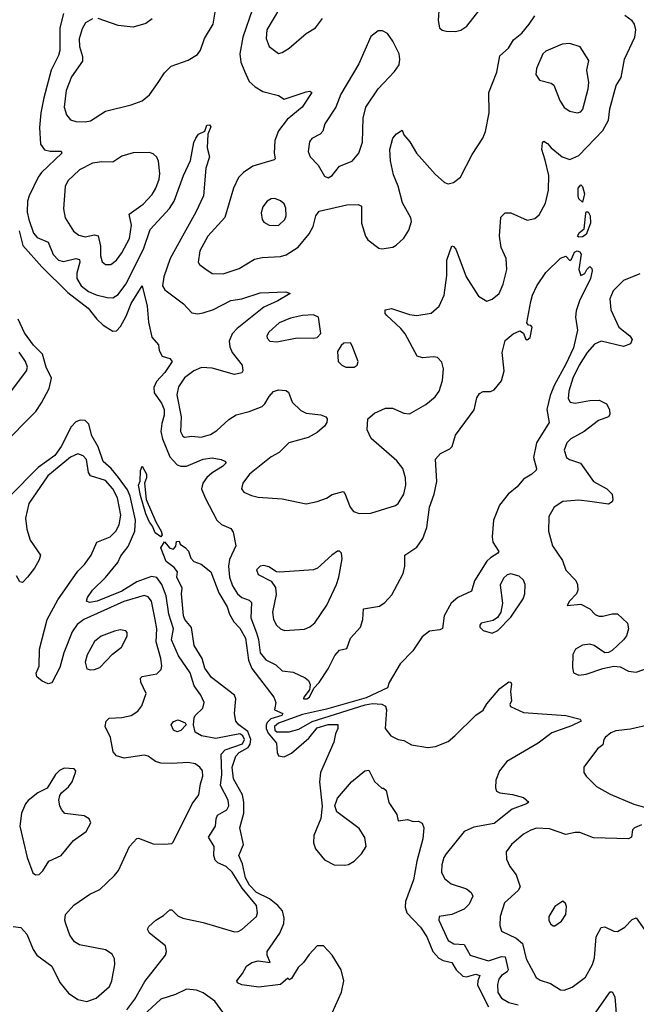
# Model space of a CAD drawing. Extents: x 1550320 to 1685906, y 509093 to 640511.
# Tile 255 of 256: x 1645810 to 1649157, y 538098 to 543440. Entities that reach past the tile are written whole.
import ezdxf

# ---------------------------------------------------------------- set-up
doc = ezdxf.new("R2010")
doc.units = 0

msp = doc.modelspace()

# ---------------------------------------------------------------- linework, layer by layer
at = {"layer": '0CON20XD'}
for points in [[(1646205, 543443.8), (1646167.1, 543422.9), (1646149.1, 543390.9), (1646133.3, 543335), (1646134.1, 543295), (1646150.4, 543240.4), (1646151.3, 543215), (1646090.4, 543129.6), (1646061.5, 543055), (1646051.2, 542965), (1646063.3, 542923.3), (1646085, 542897.1), (1646115, 542886.7), (1646165.5, 542885.5), (1646195, 542891.5), (1646275, 542943.1), (1646415, 542977.1), (1646475, 542999.2), (1646515, 543032), (1646557, 543093), (1646595, 543152), (1646632.1, 543187.9), (1646725, 543220), (1646775, 543250), (1646790.8, 543275), (1646812.6, 543337.4), (1646860, 543415), (1646875, 543502.5)], [(1647073.3, 543496.7), (1647021.7, 543345), (1647004.3, 543255), (1647009.6, 543209.6), (1647029.4, 543160.6), (1647055.6, 543105), (1647088.1, 543075), (1647129.9, 543049.9), (1647215, 543027.8), (1647245, 543008), (1647365, 543048.6), (1647385, 543051.2), (1647396, 543045), (1647343.8, 542965), (1647262.4, 542897.6), (1647214.1, 542835.9), (1647194.5, 542785), (1647190.8, 542715), (1647196.2, 542685), (1647191.2, 542678.8), (1647075.4, 542644.6), (1647025, 542610.8), (1646997.2, 542582.8), (1646970.5, 542525), (1646922.6, 542367.4), (1646830.9, 542265), (1646787.3, 542185), (1646778.1, 542125), (1646785, 542111.4), (1646815, 542089.4), (1646855, 542063.6), (1646915, 542060.8), (1647000.8, 542089.2), (1647085, 542141.1), (1647125, 542149.6), (1647224.6, 542155.4), (1647255.3, 542164.7), (1647321.4, 542205), (1647381.4, 542278.6), (1647402.2, 542317.8), (1647417.5, 542375), (1647435, 542401.4), (1647585, 542435.8), (1647647.7, 542437.7), (1647665, 542427.5), (1647664.4, 542335), (1647686.2, 542265), (1647700, 542245), (1647759.5, 542199.5), (1647775, 542196), (1647835, 542206.2), (1647854.1, 542215.9), (1647895.5, 542254.5), (1647921.7, 542298.3), (1647935.6, 542345), (1647932.5, 542365), (1647886.8, 542446.8), (1647863.8, 542536.2)], [(1647219.3, 543500.7), (1647151.5, 543385), (1647148, 543338), (1647164.2, 543295), (1647215, 543256.2), (1647235, 543261.2), (1647272.5, 543285), (1647365.5, 543364.5), (1647416, 543395), (1647453.1, 543446.9)], [(1648086, 543515), (1648081.1, 543435), (1648088, 543395), (1648103.2, 543383.2), (1648125, 543377.5), (1648175.7, 543375.7)], [(1648175.7, 543375.7), (1648205, 543383.5), (1648235.9, 543404.1), (1648342.3, 543537.7)], [(1646047.4, 543472.6), (1646028.4, 543395), (1646027.6, 543272.4), (1646020, 543245), (1645980.2, 543165), (1645941.6, 543015), (1645925.2, 542935), (1645917.6, 542855), (1645923.6, 542765), (1645945, 542733.6), (1645975, 542726.2), (1646035, 542726.5), (1646038.6, 542715), (1645928.8, 542611.2), (1645910, 542585), (1645860.4, 542485), (1645852.5, 542455), (1645850.8, 542395), (1645858.8, 542355), (1645885, 542282.2), (1645905, 542258.4), (1645965, 542233.3), (1645992.2, 542165), (1646020, 542135), (1646047.4, 542127.4), (1646115, 542143.5), (1646135, 542139.2), (1646136.9, 542125), (1646119.2, 542065), (1646120, 542035), (1646142.8, 541995), (1646183.6, 541965), (1646225, 541946.5), (1646285, 541931.8), (1646315, 541930.8), (1646345, 541948.8), (1646385.2, 542004.8), (1646481.4, 542195), (1646518.3, 542301.7), (1646623.6, 542415), (1646647.4, 542455), (1646699, 542595), (1646737.5, 542675), (1646755.7, 542774.3), (1646765, 542797.5), (1646780.9, 542819.1), (1646813.8, 542835), (1646825, 542867.5), (1646839.4, 542869.4), (1646848, 542858), (1646831.2, 542818.8), (1646827.3, 542745), (1646840.8, 542695), (1646820.9, 542635), (1646806.8, 542485), (1646766.2, 542395), (1646693.1, 542265), (1646626.7, 542145), (1646591.9, 542045), (1646585.4, 541995.4), (1646596.9, 541975), (1646698.6, 541898.6), (1646745, 541848.8), (1646774.3, 541844.3), (1646805, 541849.5), (1646862.6, 541867.4), (1646955, 541915.6), (1647015, 541924.5), (1647115, 541957.8), (1647253.9, 541963.9), (1647277.5, 541955), (1647211.4, 541915), (1647135, 541880), (1646990.9, 541765), (1646963.1, 541735), (1646947.1, 541695), (1646950.4, 541665), (1646963.8, 541633.8), (1647018, 541565), (1647021.2, 541535), (1647015, 541523.3), (1646975, 541515.7), (1646855, 541549.2), (1646796.9, 541553.1), (1646755, 541535.4), (1646705, 541497.3), (1646672.6, 541447.4), (1646662.8, 541405), (1646685.4, 541285), (1646682.9, 541205), (1646695, 541180.8), (1646705, 541174.4), (1646745, 541180.6), (1646794.5, 541174.5), (1646845, 541190), (1646879.2, 541210.8), (1646945, 541270.9), (1646985, 541296.7), (1647055.7, 541314.3), (1647125, 541341.2), (1647141.2, 541355), (1647163.8, 541395), (1647188, 541422), (1647215, 541431.9), (1647255, 541427.5), (1647268.7, 541418.7), (1647289.2, 541365), (1647335, 541320), (1647365, 541304.4), (1647444.1, 541295.9), (1647471.2, 541285), (1647478, 541275), (1647477.5, 541255), (1647464, 541235), (1647425, 541200), (1647375, 541173.5), (1647270.6, 541145), (1647217.9, 541092.1), (1647175, 541068.1), (1647056.9, 540975), (1647021.4, 540925), (1647014.2, 540895), (1647026.8, 540876.8), (1647067.9, 540857.9), (1647105, 540848.8), (1647235, 540841.1), (1647364.1, 540814.1), (1647425, 540825.8), (1647475, 540844.4), (1647505, 540864.3), (1647565, 540880), (1647575, 540870), (1647604.4, 540794.4), (1647621.2, 540771.2), (1647651.7, 540761.7), (1647715, 540762.5), (1647848.8, 540805), (1647864.5, 540815.5), (1647894.4, 540865), (1647905.4, 540915), (1647903.1, 540955), (1647889.1, 541005), (1647857.1, 541047.1), (1647716.8, 541166.8), (1647695.7, 541215), (1647699.4, 541275), (1647734.7, 541305.3), (1647795, 541331.9), (1647832.7, 541332.7), (1647895, 541305.6), (1647925, 541302.2), (1648015, 541352.5), (1648065, 541394), (1648086.7, 541425), (1648105, 541482.5), (1648109.5, 541545), (1648101.3, 541581.3), (1648076.7, 541606.7), (1648055, 541611.3), (1647995.5, 541605.5), (1647967.5, 541615), (1647902.9, 541735), (1647878.5, 541765), (1647802.5, 541835), (1647793.8, 541846.2), (1647793.8, 541865), (1647827.5, 541872.5), (1647925, 541840.8), (1647964.5, 541835.5), (1648042.9, 541847.1), (1648085.8, 541885), (1648113.8, 541945), (1648128.4, 542051.6), (1648127.9, 542135), (1648155, 542212.5), (1648165, 542210), (1648177.5, 542195), (1648233.3, 542045), (1648300.2, 541940.2), (1648345, 541912.9), (1648375, 541924.3), (1648413.1, 541955), (1648433.3, 542005), (1648454, 542085), (1648450, 542145), (1648423.8, 542203.8), (1648414.6, 542265), (1648421.1, 542368.9), (1648445, 542391.2), (1648475, 542391.9), (1648565, 542352.7), (1648605, 542361.8), (1648629.1, 542380.9), (1648663.8, 542445), (1648680.7, 542515), (1648681.6, 542595), (1648662.1, 542677.9), (1648644.1, 542735), (1648648.3, 542771.7), (1648655, 542780), (1648675, 542768.6), (1648695, 542744.5), (1648754.4, 542695), (1648795, 542680.4), (1648845, 542702.5), (1648975, 542838.1), (1649004.8, 542895), (1649013.3, 542956.7), (1649048.2, 543081.8), (1649075, 543125.5), (1649092.2, 543225), (1649148.8, 543345), (1649154.8, 543385), (1649147.4, 543415), (1649135, 543433.2), (1649095, 543463.1)], [(1646528.8, 543445), (1646495, 543418.6), (1646425, 543399.1), (1646345, 543407.7), (1646235, 543446.6)], [(1647863.8, 542536.2), (1647838.5, 542598.5), (1647823.3, 542673.3), (1647819.3, 542735), (1647835, 542796.2), (1647855, 542820), (1647885, 542840), (1647894, 542815), (1647926.5, 542776.5), (1647963.6, 542715), (1648065, 542601.5), (1648115, 542555.6), (1648135, 542549.1), (1648165, 542557.1), (1648202.7, 542585), (1648265, 542708), (1648323.2, 542796.8), (1648337.3, 542832.7), (1648358.2, 542935), (1648355.3, 543044.7), (1648399.4, 543155), (1648415.7, 543244.3), (1648463.3, 543285), (1648489.7, 543330.3), (1648535, 543366.2), (1648576, 543415), (1648605, 543460)], [(1647485, 542581.9), (1647505, 542594.4), (1647545, 542645.6), (1647615, 542672.2), (1647650, 542715), (1647671.1, 542775), (1647674.4, 542905), (1647688.9, 542965), (1647755.3, 543064.7), (1647845, 543158.9), (1647868.8, 543195), (1647873.8, 543225), (1647868.8, 543255), (1647835, 543324), (1647806, 543365), (1647779.7, 543379.7), (1647755, 543379.2), (1647715, 543348), (1647650.2, 543199.8), (1647553.3, 543035), (1647525.4, 542964.6), (1647465.8, 542875), (1647454.4, 542835.6), (1647440.8, 542819.2), (1647395, 542795.8), (1647382.8, 542777.2), (1647375.7, 542725), (1647387.1, 542695), (1647429.8, 542649.8), (1647465, 542590.8), (1647485, 542581.9)], [(1648835, 542934), (1648855, 542940), (1648865.8, 542954.2), (1648895.5, 543065), (1648899.3, 543099.3), (1648888.6, 543165), (1648898.3, 543218.3), (1648852.5, 543292.5), (1648795, 543310.8), (1648755, 543307.5), (1648665, 543268.8), (1648650, 543255), (1648614.6, 543175), (1648611.9, 543141.9), (1648631.3, 543111.3), (1648695, 543096.2), (1648708.8, 543085), (1648742, 543002), (1648765, 542964), (1648795, 542944), (1648835, 542934)], [(1646275, 542111.4), (1646305, 542112.5), (1646335, 542135.7), (1646365, 542175.6), (1646405, 542252.9), (1646417.4, 542325), (1646404.4, 542385), (1646480.8, 542439.2), (1646528.7, 542491.3), (1646548.8, 542525), (1646566.9, 542575), (1646570.8, 542605), (1646562.5, 542672.5), (1646553.3, 542693.3), (1646535, 542712), (1646515, 542719.4), (1646425, 542718.2), (1646365, 542698.5), (1646315, 542667.1), (1646255, 542669.2), (1646205, 542661.5), (1646134.2, 542625.8), (1646070.5, 542565), (1646056.7, 542535), (1646047, 542413), (1646057.5, 542365), (1646102.7, 542292.7), (1646130.2, 542270.2), (1646165, 542260.8), (1646215, 542273.2), (1646235, 542267.1), (1646248.3, 542211.7), (1646249.1, 542159.1), (1646256.6, 542126.6), (1646275, 542111.4)], [(1648865, 542450), (1648845, 542468.6), (1648840.4, 542485), (1648840.5, 542525), (1648855, 542543.8), (1648864.3, 542534.3), (1648875.5, 542495), (1648865, 542450)], [(1647215, 542322.9), (1647249.4, 542355), (1647255.5, 542375), (1647255, 542416.7), (1647245, 542440), (1647225, 542457.1), (1647195, 542469.4), (1647175, 542467.1), (1647152.5, 542455), (1647130, 542425), (1647121.2, 542391.2), (1647126, 542355), (1647135, 542341.2), (1647164.3, 542324.3), (1647215, 542322.9)], [(1648845, 542260), (1648838, 542265), (1648847.8, 542285), (1648872.9, 542305), (1648882.4, 542387.6), (1648885, 542396.7), (1648895, 542398), (1648905.5, 542375.5), (1648907.3, 542335), (1648884.4, 542275), (1648865, 542262.5), (1648845, 542260)], [(1645807.8, 542295), (1645827.6, 542215), (1645929.7, 542099.7), (1646070.4, 541960.4), (1646181.1, 541875), (1646228.9, 541815), (1646263, 541783), (1646315, 541750.3), (1646335, 541751.8), (1646357.1, 541775), (1646388.1, 541831.9), (1646415, 541900.6), (1646475, 541996.7), (1646502.3, 541885), (1646508.3, 541798.3), (1646527.9, 541717.9), (1646563.8, 541675), (1646566, 541645), (1646584, 541615), (1646625, 541601.2), (1646638, 541585), (1646597.9, 541525), (1646553, 541477), (1646538, 541445), (1646539.7, 541415), (1646579.7, 541359.7), (1646593.5, 541325), (1646594.2, 541295), (1646580.8, 541249.2), (1646576.6, 541205), (1646584.5, 541165), (1646625, 541067.5), (1646665.3, 541025.3), (1646685, 541016.9), (1646715, 541018.2), (1646805, 541054.7), (1646855, 541062.7), (1646903.2, 541053.2), (1646922.5, 541045), (1646930, 541035), (1646910.8, 541015), (1646855, 540981.8), (1646825, 540955.4), (1646804.1, 540925), (1646797.2, 540895), (1646816.8, 540845), (1646880.5, 540725), (1646905, 540700.5), (1646955, 540679.1), (1646969, 540659), (1646983, 540585), (1646948.7, 540511.3), (1646943.8, 540475), (1646949.1, 540415), (1646965, 540368.9), (1646992.9, 540325), (1647015, 540304.7), (1647055, 540290.3), (1647067.8, 540277.8), (1647064.3, 540195), (1647095, 540112.9), (1647106.5, 540076.5), (1647115.7, 540005.7), (1647145, 539967.1), (1647199.4, 539939.4), (1647235, 539906.7), (1647295, 539899.4), (1647359.7, 539869.7), (1647376.7, 539855), (1647387, 539833), (1647382.5, 539805), (1647351.2, 539765), (1647350, 539755), (1647368.8, 539755), (1647383.3, 539765), (1647406.2, 539813.8), (1647435, 539844), (1647485, 539917.5), (1647519.4, 539990.6), (1647545, 540020), (1647585, 540028.6), (1647606.2, 540085), (1647659.3, 540145), (1647672.4, 540185), (1647676.5, 540243.5), (1647762, 540258), (1647791.6, 540278.4), (1647829.6, 540320.4), (1647891.8, 540435), (1647900.9, 540475), (1647900, 540535), (1647965, 540578.1), (1647998.5, 540625)], [(1647998.5, 540625), (1648020, 540685), (1648034.2, 540795), (1648059.7, 540865), (1648073.3, 540935), (1648066.2, 541055), (1648094.2, 541085.8), (1648145, 541110.8), (1648158, 541125), (1648176, 541185), (1648277, 541323), (1648291.2, 541388.8), (1648305, 541412.5), (1648325, 541422.5), (1648365, 541423.3), (1648385, 541432.5), (1648425, 541480), (1648438.8, 541535), (1648429.2, 541635), (1648445, 541698.8), (1648487.5, 541735), (1648525, 541752.5), (1648545, 541740), (1648555, 541707.5), (1648565, 541703.3), (1648580, 541715), (1648591.7, 541771.7), (1648585, 541780), (1648571.7, 541781.7), (1648562.5, 541795), (1648585, 541910), (1648593.8, 541945), (1648617.5, 541995), (1648665, 542067.5), (1648745, 542146.7), (1648775, 542157.5), (1648795, 542133.3), (1648805, 542141.2), (1648821.3, 542178.7), (1648835, 542185.4), (1648850.3, 542180.3), (1648857.7, 542167.7), (1648843.9, 542083.9), (1648855, 542052.5), (1648877.7, 542062.3), (1648887.5, 542085), (1648905, 542100), (1648915, 542090), (1648916.4, 542076.4), (1648907.1, 542035), (1648849.1, 541915), (1648829.7, 541860.3), (1648826.9, 541825), (1648837.5, 541755), (1648815, 541660), (1648775, 541570.9), (1648710.2, 541455), (1648688.7, 541401.3), (1648671.7, 541325), (1648683.1, 541255), (1648615.3, 541145), (1648598.7, 541065), (1648615.7, 541005), (1648612.9, 540995), (1648589.4, 540975), (1648545, 540947.9), (1648509.4, 540905), (1648461.4, 540865), (1648413.7, 540806.3), (1648382, 540725), (1648373.5, 540633.5), (1648378.7, 540605), (1648411.1, 540555), (1648405.6, 540545), (1648365, 540520.9), (1648345, 540501.5), (1648278.3, 540395), (1648261.2, 540338.8), (1648188.2, 540305), (1648151.3, 540275), (1648113.4, 540205), (1648103.8, 540136.2), (1648091.1, 540128.9), (1648035, 540123.3), (1647995, 540091.5), (1647943.6, 540016.4), (1647874.1, 539945), (1647815.6, 539844.4), (1647805.5, 539814.5), (1647689.5, 539760.5), (1647475, 539699.3), (1647345, 539670.5), (1647215, 539623.4), (1647192.4, 539605), (1647194.7, 539585), (1647205, 539576.7), (1647273.3, 539576.7), (1647325, 539590.8), (1647396.9, 539633.1), (1647685, 539723), (1647725, 539730.9), (1647775, 539727.2), (1647794.5, 539715), (1647800.4, 539695), (1647793.3, 539595), (1647824.6, 539554.6), (1647864, 539534), (1647895, 539528.9), (1647936.3, 539506.3), (1648025, 539490.6), (1648066.2, 539496.2), (1648135, 539524.5), (1648172.5, 539555), (1648285, 539667.5), (1648325.6, 539694.4), (1648345, 539728), (1648415, 539811.2), (1648465, 539847.5), (1648476.4, 539846.4), (1648480, 539835), (1648474, 539796), (1648478.8, 539745), (1648470, 539725), (1648472.9, 539712.9), (1648545, 539681.9), (1648775, 539665.6), (1648852.5, 539645), (1648857.5, 539635), (1648805, 539608.6), (1648698.8, 539571.2), (1648623.5, 539515), (1648454.6, 539415), (1648414.6, 539365), (1648395, 539313.3), (1648391.7, 539271.7), (1648398, 539255), (1648415.4, 539245.4), (1648485, 539235.8), (1648545, 539220), (1648572.5, 539195), (1648560, 539185), (1648483.2, 539156.8), (1648385, 539079.2), (1648275, 539059.1), (1648222.9, 539035), (1648124.4, 538915), (1648111.9, 538895), (1648101.8, 538855), (1648100, 538815), (1648115, 538780), (1648151.9, 538751.9), (1648235, 538724.4), (1648260, 538705), (1648268.6, 538685), (1648248.8, 538641.2), (1648222.5, 538615), (1648155, 538585.4), (1648087.5, 538575), (1648084.2, 538555), (1648135, 538444.4), (1648166, 538426), (1648222.3, 538422.3), (1648254.4, 538365), (1648295, 538351.6), (1648355, 538333.9), (1648425, 538358.3), (1648445.7, 538355.7), (1648460.6, 538285), (1648456.1, 538273.9), (1648425.4, 538255), (1648410.7, 538235), (1648402.5, 538205), (1648405, 538162), (1648425, 538131.8), (1648465, 538108.9), (1648515, 538094.7)], [(1649175, 542061.8), (1649087.5, 542025), (1649031.1, 541968.9), (1649012.7, 541925), (1649019.1, 541865), (1649061.7, 541771.7), (1649121.2, 541725), (1649133.3, 541705), (1649125, 541681.2), (1649087.3, 541667.3)], [(1647205, 541692.9), (1647315, 541713.3), (1647405, 541711.4), (1647425, 541716.2), (1647443.6, 541736.4), (1647431.2, 541825), (1647405, 541838.6), (1647345, 541835.5), (1647279.8, 541820.2), (1647218, 541795), (1647162.5, 541745), (1647151.2, 541725), (1647152.3, 541712.3), (1647166.7, 541695), (1647205, 541692.9)], [(1645760, 541175), (1645847.3, 541262.7), (1645897.8, 541315), (1645928.7, 541361.3), (1645970.6, 541439.4), (1645982.5, 541495), (1645954.1, 541554.1), (1645933, 541625), (1645884.9, 541674.9), (1645835, 541740.8), (1645802.3, 541815)], [(1647625, 541554.6), (1647641.4, 541565), (1647647.5, 541585), (1647615, 541670), (1647605, 541687.5), (1647570, 541685), (1647555, 541672.5), (1647535, 541640), (1647538.8, 541585), (1647558.8, 541565), (1647580, 541555), (1647625, 541554.6)], [(1649087.3, 541667.3), (1648965, 541696.2), (1648930.6, 541679.4), (1648889.4, 541635), (1648845.7, 541565), (1648812.4, 541495), (1648789.7, 541425), (1648786.4, 541385), (1648798, 541365), (1648825, 541360), (1648905, 541373.7), (1648955.2, 541375.2), (1648995.5, 541355), (1649010.9, 541325), (1649012.7, 541297.3), (1649005.6, 541285), (1648951.9, 541265), (1648874.2, 541205.8), (1648800.6, 541165), (1648779.4, 541145), (1648765.7, 541105), (1648778, 541065), (1648793.9, 541053.9), (1648853.4, 541033.4), (1648924.3, 540935), (1648997.5, 540895), (1649025.6, 540865), (1649030, 540835), (1649025, 540824.5), (1649005, 540810.9), (1648904.7, 540825.3), (1648845, 540833), (1648758, 540825), (1648710.8, 540795), (1648681.9, 540745), (1648680, 540665), (1648701.5, 540585), (1648755.7, 540505), (1648773.4, 540453.4), (1648827.9, 540397.9), (1648838, 540375), (1648840, 540345), (1648832.9, 540325), (1648793.8, 540285), (1648782.2, 540262.2), (1648855, 540269.2), (1648904.4, 540244.4), (1648933, 540213), (1648953.7, 540203.7), (1648975, 540203.5), (1649025, 540216.7), (1649055, 540215.7), (1649108.8, 540165), (1649114, 540135), (1649103, 540097), (1649088, 540075), (1649025, 540017.5), (1649005, 540007.5), (1648985, 540005.8), (1648927.5, 540045), (1648905, 540052.3), (1648864, 540046), (1648825.8, 540025), (1648812.9, 539995), (1648810.8, 539925), (1648816, 539896), (1648844.5, 539884.5), (1648885, 539890), (1648975, 539920), (1649035, 539932.9), (1649068.3, 539928.3), (1649115, 539905.8), (1649155, 539900.6), (1649345, 539967.8)], [(1645735, 541384.4), (1645846.1, 541533.9), (1645852.2, 541555), (1645841.5, 541585), (1645806.2, 541636.2)], [(1646391, 538069), (1646435, 538126.9), (1646488.3, 538221.7), (1646601.2, 538365), (1646606.2, 538385), (1646602, 538415), (1646514.2, 538485), (1646504, 538505), (1646510.5, 538519.5), (1646548.8, 538555), (1646590.3, 538579.7), (1646625, 538611.2), (1646635, 538610.8), (1646668.7, 538578.7), (1646695.5, 538565.5), (1646805, 538541.8), (1646975, 538491.8), (1646995, 538493.1), (1647015, 538504.4), (1647094.4, 538575), (1647100.8, 538595), (1647094.5, 538635), (1647017.4, 538727.4), (1646963.1, 538815), (1646930.5, 538845), (1646885, 538866.5), (1646870.8, 538880.8), (1646863.8, 538905), (1646865.4, 538955), (1646834.5, 539005), (1646873.3, 539065), (1646876.1, 539105), (1646883.8, 539125), (1646935, 539153.3), (1646944.6, 539175), (1646942.1, 539205), (1646899.8, 539285), (1646906.4, 539345), (1646903.4, 539455), (1646925, 539478.9), (1647018.3, 539511.7), (1647030.1, 539535), (1647021.4, 539555), (1647005, 539564.9), (1646875, 539539.5), (1646796, 539555), (1646762.5, 539575), (1646752.5, 539615), (1646757.4, 539652.6), (1646762.9, 539665), (1646804.6, 539705.4), (1646810.4, 539735), (1646793.6, 539775), (1646756.2, 539826.2), (1646735, 539896.4), (1646671.2, 539988.8), (1646633.6, 540075), (1646644.4, 540135), (1646618.5, 540215), (1646604.2, 540315), (1646581.3, 540375), (1646554, 540414), (1646525, 540418.7), (1646445, 540389.8), (1646365, 540339.7), (1646230.6, 540285), (1646187.9, 540277.9), (1646172.9, 540285), (1646178.1, 540305), (1646205.6, 540345), (1646275.6, 540414.4), (1646342.9, 540495), (1646358.9, 540531.1), (1646399, 540581), (1646434.8, 540665), (1646437.9, 540725), (1646408.9, 540855), (1646395, 540888.4), (1646346, 540956), (1646305.5, 541005.5), (1646263.1, 541043.1), (1646235, 541122.1), (1646202.2, 541182.2), (1646185, 541245.4), (1646165, 541264.7), (1646137.8, 541267.8), (1646115, 541257.3), (1646089.2, 541230.8), (1646035, 541123.4), (1646000.9, 541075), (1645909.3, 541010.7), (1645755, 540852.5)], [(1645775, 538521.2), (1645816.7, 538515), (1645848.3, 538478.3), (1645882.2, 538395), (1645902.2, 538365), (1645984.2, 538305), (1646026.9, 538216.9), (1646075, 538158.1), (1646125, 538123.8), (1646174, 538114), (1646225, 538131.5), (1646296.4, 538195), (1646309.2, 538225), (1646325.5, 538315), (1646324.3, 538344.3), (1646310.9, 538370.9), (1646275, 538393.1), (1646135, 538420.5), (1646107.6, 538437.6), (1646082.8, 538472.8), (1646060.6, 538535), (1646055.6, 538555), (1646059.2, 538585), (1646104.4, 538635.6), (1646190, 538695), (1646245, 538721.2), (1646323.6, 538796.4), (1646345.5, 538824.5), (1646405.6, 538954.4), (1646445, 538998), (1646455, 538999.2), (1646535, 538969.2), (1646595, 538967.5), (1646635, 538971.2), (1646642.7, 538977.3), (1646746.1, 539186.1), (1646781.8, 539235), (1646790.4, 539295), (1646803.5, 539335), (1646801.9, 539365), (1646787.5, 539385), (1646761.9, 539401.9), (1646725, 539410.8), (1646635, 539403.8), (1646575, 539406.9), (1646546.7, 539415), (1646506.7, 539445), (1646485, 539450), (1646376.9, 539433.1), (1646335.6, 539445.6), (1646317.9, 539467.9), (1646302.9, 539545), (1646274.5, 539605), (1646278.6, 539635), (1646295, 539650.6), (1646363.4, 539653.4), (1646415, 539664.4), (1646450.7, 539689.3), (1646472.6, 539717.4), (1646496.3, 539783.7), (1646467.3, 539845), (1646465, 539866.7), (1646475, 539876.7), (1646555, 539891.4), (1646578.1, 539915), (1646581.5, 539935), (1646575.4, 539975), (1646550.3, 540065), (1646553.6, 540135), (1646544.3, 540185), (1646525, 540285.7), (1646507.9, 540307.9), (1646485, 540316.4), (1646375, 540283.7), (1646158.5, 540185), (1646122.2, 540157.8), (1646095, 540118.1), (1646048.9, 540005), (1646028.4, 539925), (1645985, 539842.9), (1645965, 539836.5), (1645931.3, 539851.3), (1645902.9, 539875), (1645898.6, 539895), (1645915, 539932.5), (1645918.2, 540025), (1645958.4, 540185), (1646017.7, 540292.3), (1646125, 540448.5), (1646160.9, 540485), (1646197.7, 540535), (1646228.2, 540605), (1646300, 540635), (1646331.8, 540665), (1646350.3, 540699.7), (1646358.4, 540751.6), (1646341, 540845), (1646315, 540895.3), (1646275, 540939.7), (1646194.5, 540965), (1646183.6, 540983.6), (1646173.2, 541053.2), (1646155, 541073.6), (1646125, 541083.6), (1646085, 541066), (1645963.4, 540965), (1645860, 540815), (1645842.2, 540735), (1645848.2, 540675), (1645866.6, 540616.6), (1645921.9, 540535), (1645915, 540508.8), (1645890.6, 540465), (1645852.5, 540415), (1645825, 540386.2), (1645810.3, 540390.3), (1645792.1, 540422.1)], [(1646575, 540634.3), (1646545, 540655.7), (1646531.5, 540691.5), (1646515, 540713.8), (1646495, 540759.2), (1646465, 540858), (1646454.6, 540915), (1646463.5, 540936.5), (1646465.8, 540994.2), (1646475, 541017.5), (1646497.5, 540975), (1646497.5, 540955), (1646486.9, 540925), (1646496.4, 540836.4), (1646548.1, 540715), (1646577.1, 540665), (1646582.9, 540645), (1646575, 540634.3)], [(1647507.5, 538055), (1647556.6, 538163.4), (1647569.2, 538225), (1647555.3, 538285), (1647505.2, 538365.2), (1647458.1, 538415), (1647425, 538415.3), (1647381.2, 538368.8), (1647351, 538325), (1647321.8, 538298.2), (1647285, 538238), (1647275, 538231.2), (1647265, 538240), (1647225, 538205.8), (1647108.3, 538191.7), (1647015, 538204), (1646992.5, 538215), (1646987.5, 538225), (1647020, 538265), (1647040, 538305), (1647070, 538325), (1647105, 538333.6), (1647170, 538325), (1647152.7, 538365), (1647153.5, 538385), (1647220.9, 538485), (1647242.6, 538537.4), (1647244.6, 538565), (1647236.8, 538605), (1647210.9, 538635), (1647165, 538670.7), (1647095, 538704.5), (1647056.4, 538745), (1647035.1, 538785), (1647019.4, 538859.4), (1646999.7, 538905), (1647024.5, 538965), (1647004.7, 539055), (1647026.2, 539135), (1647026.5, 539195), (1647019.1, 539235), (1646970.7, 539320.7), (1646963.4, 539385), (1646982.7, 539445), (1647001.4, 539465), (1647049.1, 539490.9), (1647060.1, 539509.9), (1647064.5, 539535), (1647048.2, 539578.2), (1646999.5, 539615), (1646983.3, 539635), (1646975.5, 539675.5), (1646983.1, 539755), (1646975.6, 539775), (1646851.2, 539871.2), (1646815, 539922.5), (1646800.6, 539975), (1646757.5, 540045), (1646742.2, 540142.2), (1646706, 540185), (1646699.2, 540205), (1646688, 540325), (1646692.5, 540355), (1646662.5, 540415), (1646665.5, 540445), (1646648.5, 540468.5), (1646605, 540500.8), (1646575.5, 540575), (1646595, 540606.2), (1646625, 540572.9), (1646645, 540566.7), (1646657, 540583), (1646661.7, 540608.3), (1646675, 540610), (1646680, 540595), (1646710, 540575), (1646726.1, 540556.1), (1646739.3, 540519.3), (1646755, 540500), (1646795, 540486.7), (1646846.7, 540445), (1646890.2, 540330.2), (1646936.5, 540255), (1646947.8, 540215), (1646972.8, 540172.8), (1647005, 540138.2), (1647035.7, 540085), (1647052.6, 539965), (1647069.9, 539919.9), (1647190, 539765), (1647199.6, 539735), (1647192.9, 539695), (1647238.9, 539675), (1647232.9, 539665), (1647173.8, 539646.2), (1647152.2, 539627.8), (1647146.9, 539613.1), (1647147.1, 539595), (1647158.9, 539568.9), (1647203.4, 539515), (1647207.2, 539465), (1647215, 539446.9), (1647245, 539441.6), (1647285, 539461.2), (1647378.7, 539541.3), (1647425, 539597.3), (1647485, 539615.7), (1647536.8, 539616.8), (1647536.2, 539595), (1647523.1, 539565), (1647515, 539520), (1647441.9, 539355), (1647437.1, 539305), (1647452.3, 539172.3), (1647444.2, 539105.8), (1647406.7, 539013.3), (1647404.5, 538975), (1647415, 538942.5), (1647465, 538882.5), (1647516.2, 538855), (1647575, 538853.6), (1647595, 538857.3), (1647625.7, 538874.3), (1647665.5, 538915), (1647690.8, 538955), (1647682.4, 539002.4), (1647652, 539052), (1647531.5, 539141.5), (1647520, 539175), (1647535, 539216.7), (1647611.2, 539305), (1647683.8, 539365), (1647705, 539368.8), (1647736.1, 539306.1), (1647775, 539270), (1647785, 539270), (1647798.3, 539258.3), (1647813, 539193), (1647857.7, 539127.7), (1647863.6, 539093.6), (1647915, 539100), (1647945, 539090), (1647975, 539092.5), (1647995, 539080), (1648002.5, 539055), (1647997.1, 538995), (1647965.4, 538874.6), (1647946.8, 538773.2), (1647903.2, 538656.8), (1647901.2, 538625), (1647911.4, 538595), (1647985, 538517.5), (1648018.8, 538465), (1648052.7, 538385), (1648085, 538348.9), (1648108.5, 538335), (1648155.5, 538325.5), (1648178.3, 538285), (1648215, 538251), (1648235, 538246.7), (1648285, 538261.1), (1648307.3, 538255), (1648295.7, 538225), (1648295, 538202.9), (1648354.4, 538085)], [(1647246.9, 540126.9), (1647355, 540134.2), (1647384.2, 540145.8), (1647411.7, 540168.3), (1647476.2, 540263.8), (1647529.4, 540375), (1647542.5, 540415), (1647560, 540515), (1647556.2, 540545), (1647546.2, 540556.2), (1647535, 540556.2), (1647503.8, 540535), (1647426, 540465), (1647405, 540455.6), (1647221.7, 540441.7), (1647204.4, 540444.4), (1647161.7, 540471.7), (1647135, 540478.5), (1647115, 540474.2), (1647096, 540455), (1647105, 540430), (1647175, 540394), (1647198.5, 540358.5), (1647201.7, 540321.7), (1647181.2, 540225), (1647187.8, 540185), (1647202.9, 540155), (1647225, 540135.7), (1647246.9, 540126.9)], [(1648375, 540111.2), (1648405, 540126.7), (1648475, 540198), (1648543, 540297), (1648552, 540325), (1648554, 540375), (1648545, 540400), (1648521.7, 540421.7), (1648475, 540433.8), (1648455, 540428), (1648435, 540410), (1648417.7, 540372.3), (1648430.8, 540275), (1648422, 540225), (1648402.9, 540197.1), (1648379.7, 540180.3), (1648315, 540166), (1648307.5, 540155), (1648306.7, 540145), (1648325, 540126.7), (1648375, 540111.2)], [(1646195, 539912), (1646215, 539914), (1646245, 539926), (1646312.8, 539997.2), (1646362, 540035), (1646392.5, 540095), (1646393.8, 540115), (1646386.7, 540125), (1646355, 540130), (1646325, 540122.9), (1646251.2, 540095), (1646215, 540065.8), (1646175.4, 539994.6), (1646165.5, 539955), (1646175, 539918.8), (1646195, 539912)], [(1646665, 539575.8), (1646644.4, 539585), (1646632.2, 539615), (1646645, 539632), (1646670.7, 539640.7), (1646707.5, 539625), (1646712.5, 539615), (1646685, 539584.2), (1646665, 539575.8)], [(1649235, 539615.8), (1649125, 539591.6), (1649045, 539582.5), (1649019.2, 539570.8), (1648987.8, 539545), (1648980, 539535), (1648974.7, 539505.3), (1648946.2, 539485), (1648871.4, 539385), (1648871.9, 539355), (1648884.3, 539335), (1648940.3, 539280.3), (1649015, 539238.1), (1649143.1, 539183.1), (1649245, 539154.3)], [(1645895, 538801.4), (1645915, 538802.9), (1645935, 538821.4), (1645967.1, 538875), (1646034.5, 538905.5), (1646102.4, 538987.6), (1646170, 539035), (1646196.4, 539083.6), (1646187.5, 539105), (1646160.5, 539120.5), (1646055, 539134), (1646036.2, 539155), (1646028, 539175), (1646022.5, 539205), (1646028.3, 539231.7), (1646036, 539245), (1646075, 539277.5), (1646094.4, 539305), (1646112.9, 539355), (1646114, 539365), (1646105.3, 539375.3), (1646050.4, 539379.6), (1646025, 539367.5), (1646004.5, 539345), (1645958.7, 539271.3), (1645908, 539245), (1645856, 539204), (1645841.1, 539185), (1645818.9, 539135), (1645810.6, 539065), (1645850, 538895), (1645881.1, 538811.1), (1645895, 538801.4)], [(1649185, 539071.9), (1649146.7, 539055), (1649136.1, 539043.9), (1649130, 539005), (1649115, 538996), (1648925, 539001.5), (1648849.8, 539029.8), (1648825, 539031.1), (1648775, 539019.5), (1648685, 539050.8), (1648615, 539052.9), (1648585, 539043.6), (1648545, 539020.6), (1648480, 538965), (1648450, 538925), (1648452.5, 538885), (1648470, 538845), (1648505, 538800), (1648525.5, 538735), (1648514.5, 538715), (1648441.8, 538648.2), (1648418.2, 538575), (1648416.5, 538525), (1648425, 538494.2), (1648505, 538457.9), (1648538.1, 538428.1), (1648558.8, 538345), (1648612.8, 538242.8), (1648635, 538229.4), (1648690.8, 538210.8), (1648745, 538176.9), (1648765, 538175.6), (1648808, 538192), (1648880, 538245), (1648919.1, 538315), (1648930.5, 538350.5), (1648939.4, 538465), (1648965, 538514), (1648985, 538519.2), (1649035, 538494.3), (1649055, 538492.5), (1649095, 538515.8), (1649135, 538558), (1649155, 538568), (1649215, 538482.2)], [(1648715, 538523.3), (1648751.2, 538548.8), (1648774, 538585), (1648778.3, 538628.3), (1648772.5, 538645), (1648757, 538657), (1648715, 538628.8), (1648681.2, 538575), (1648681.2, 538555), (1648690, 538535), (1648705, 538523.3), (1648715, 538523.3)], [(1646912.3, 538055), (1646869.6, 538115), (1646805, 538160.5), (1646770, 538175), (1646715, 538179.6), (1646655, 538151.6), (1646575, 538126.9), (1646455, 538013.9)], [(1648929.5, 538045), (1649015, 538165.8), (1649025.5, 538165.5), (1649039.2, 538139.2), (1649049.1, 538025)]]:
    msp.add_lwpolyline(points, dxfattribs=at)

doc.saveas('drawing.dxf')
